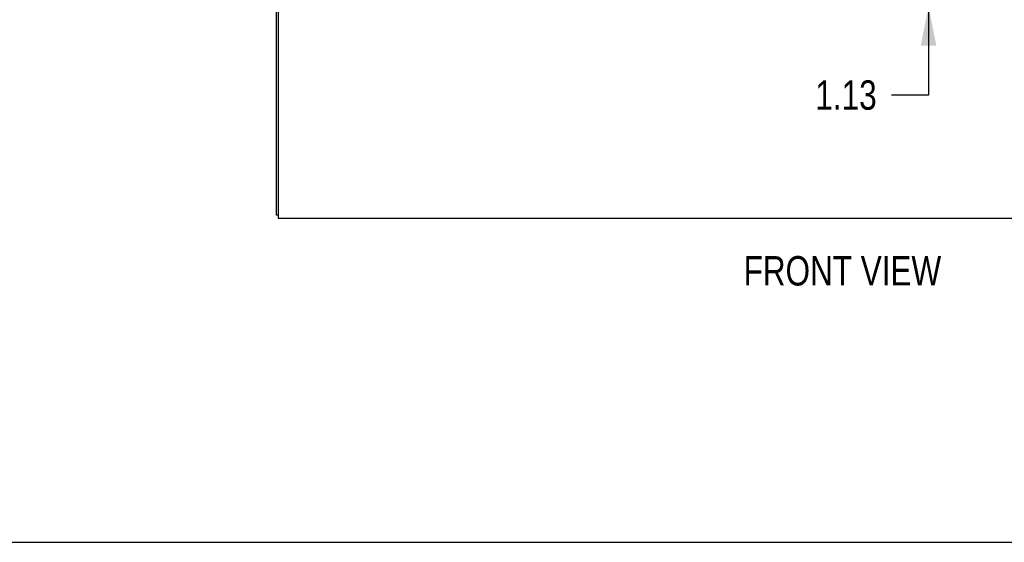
# Model space of a CAD drawing. Header units: inches. Extents: x 0 to 212, y 0 to 138.
# Tile 4 of 43: x 54 to 85, y 0 to 17. Entities that reach past the tile are written whole.
import ezdxf

# ---------------------------------------------------------------- set-up
doc = ezdxf.new("R2010")
doc.units = ezdxf.units.IN
doc.header["$LTSCALE"] = 11.6875
doc.header["$MEASUREMENT"] = 0
doc.layers.get('0').update_dxf_attribs({"linetype": 'CONTINUOUS'})
doc.layers.add('DIMENSIONS', color=7, linetype='CONTINUOUS')
doc.styles.get("Standard").update_dxf_attribs({"font": 'txt', "width": 0.8})
doc.dimstyles.new('DIMSTYLE_1', dxfattribs={"dimtxt": 0.9375, "dimasz": 1.25, "dimexe": 0.09, "dimexo": 0.07, "dimgap": 0.0375, "dimtad": 0, "dimtih": 1, "dimtoh": 1, "dimzin": 4, "dimdsep": 46, "dimtxsty": 'Standard', "dimblk": '_FILLED', "dimblk1": '_FILLED', "dimblk2": '_FILLED', "dimcen": 0.09, "dimadec": 0, "dimazin": 0, "dimtfac": 1, "dimtofl": 0, "dimtmove": 0, "dimatfit": 3, "dimldrblk": '_FILLED', "dimfxl": 0, "dimtolj": 1, "dimtzin": 4, "dimarcsym": 0})

# ---------------------------------------------------------------- blocks, each defined once
blk = doc.blocks.new('_FILLED')
at = {"color": 0, "linetype": 'ByBlock'}
blk.add_solid([(0, 0), (-1, 0.2), (-1, -0.2)], dxfattribs=at)
blk = doc.blocks.new('*D16')
at = {"layer": 'DIMENSIONS', "color": 2, "linetype": 'Continuous'}
for p, q in [((83.001, 18.209), (83.001, 20.709)), ((84.126, 18.209), (82.802, 18.209)), ((84.126, 17.084), (82.802, 17.084)), ((83.001, 17.084), (83.001, 14.265)), ((83.001, 14.265), (81.818, 14.265))]:
    blk.add_line(p, q, dxfattribs=at)
at = {"layer": 'DIMENSIONS', "color": 2, "linetype": 'Continuous', "xscale": 1.25, "yscale": 1.25, "zscale": 1.25}
for p, rotation in [((83.001, 18.209), 270), ((83.001, 17.084), 90)]:
    blk.add_blockref('_FILLED', p, dxfattribs=dict(at, rotation=rotation))
at = {"layer": 'DIMENSIONS', "color": 2, "linetype": 'Continuous', "insert": (81.349, 14.734), "char_height": 0.9375, "width": 3, "attachment_point": 3, "line_spacing_factor": 0.9}
blk.add_mtext('1.13', dxfattribs=at)

msp = doc.modelspace()

# ---------------------------------------------------------------- linework, layer by layer
at = {"color": 3, "linetype": 'Continuous'}
for p, q in [((62.224, 10.438), (62.224, 82.23)), ((62.276, 17.514), (62.276, 10.334)), ((62.276, 10.334), (98.172, 10.334))]:
    msp.add_line(p, q, dxfattribs=at)
at = {"color": 7, "linetype": 'Continuous'}
for p, q in [((62.276, 10.438), (62.224, 10.438)), ((0, 0), (212.5, 0))]:
    msp.add_line(p, q, dxfattribs=at)

# ---------------------------------------------------------------- texts
at = {"layer": 'DIMENSIONS', "color": 2, "linetype": 'Continuous', "insert": (80.256, 9.128), "char_height": 0.9375, "width": 7.5, "attachment_point": 2, "line_spacing_factor": 0.9}
msp.add_mtext('FRONT VIEW', dxfattribs=at)

# ---------------------------------------------------------------- dimensions: what is measured, and where the dimension line sits
at = {"layer": 'DIMENSIONS', "color": 2, "linetype": 'Continuous'}
dim = msp.add_linear_dim(base=(83.000551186, 17.08395479), p1=(84.195551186, 18.20895479), p2=(84.195551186, 17.08395479), angle=270, dimstyle='DIMSTYLE_1', dxfattribs=at)
dim.commit()
dim.dimension.update_dxf_attribs({"geometry": '*D16', "text_midpoint": (79.848995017, 14.264968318), "dimtype": 160})

doc.saveas('drawing.dxf')
